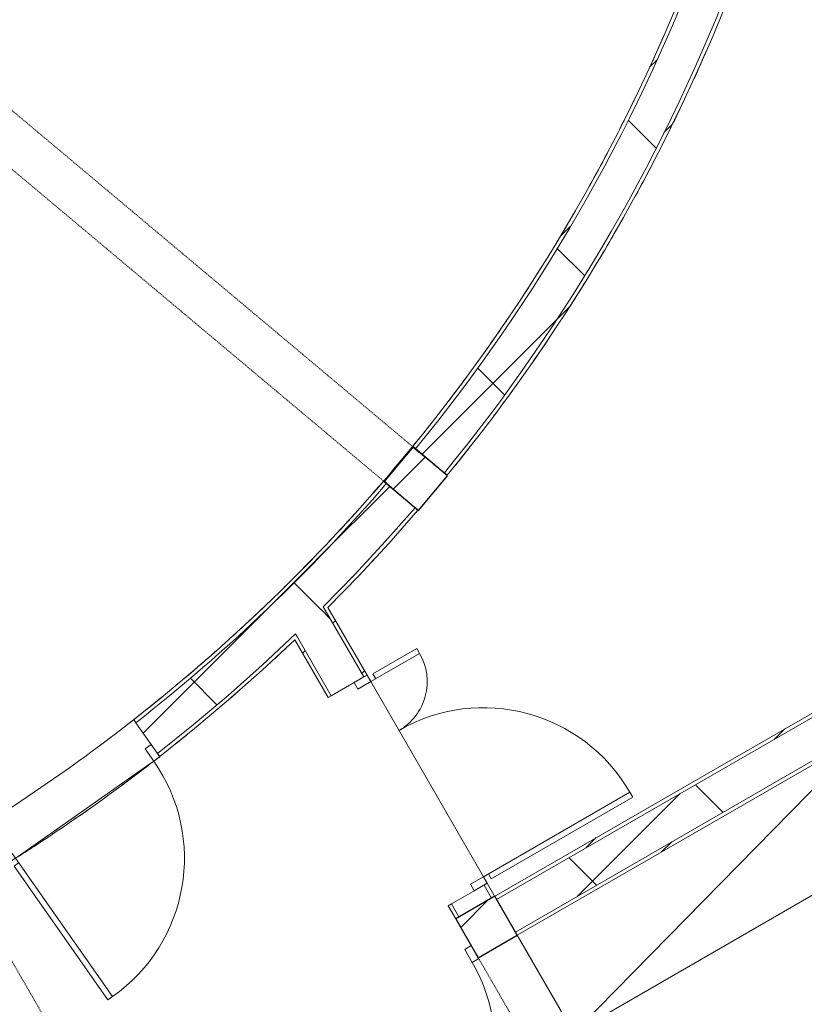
# Model space of a CAD drawing. Header units: centimetres. Extents: x 6036 to 22185, y 5782 to 11383.
# Tile 19 of 183: x 11050 to 11468, y 6988 to 7512. Entities that reach past the tile are written whole.
import ezdxf

# ---------------------------------------------------------------- set-up
doc = ezdxf.new("R2010")
doc.units = ezdxf.units.CM
doc.linetypes.add('Dash', pattern=[0.6, 0.3, -0.3])
for name, color, linetype, lineweight in [('A-COLS', 52, 'Continuous', 9), ('A-COLS-HDLN', 52, 'Dash', 9), ('A-DOOR', 31, 'Continuous', 9), ('A-DOOR-FRAM', 31, 'Continuous', 9), ('A-DOOR-OPNG', 31, 'Continuous', 9), ('A-FLOR', 192, 'Continuous', 9), ('A-WALL', 113, 'Continuous', 9), ('A-WALL-FNSH', 113, 'Continuous', 25), ('A-WALL-PATT', 111, 'Continuous', 25), ('Q-CASE', 31, 'Continuous', 9)]:
    doc.layers.add(name, color=color, linetype=linetype, lineweight=lineweight)
pattern_1 = [(45, (5468.8, 0), (-33.67596, 33.67596), [])]
pattern_2 = [(45, (5468.8, 0), (-21.2132, 21.2132), [])]
pattern_3 = [(45, (5468.8, 0), (-53.033, 53.033), []), (135, (5468.8, 0), (-53.033, -53.033), [])]

# ---------------------------------------------------------------- blocks, each defined once
blk = doc.blocks.new('GEMO_WregaPolowkaDrewno - GEMO_WregaPolowkaDrewno-8249762-7-01 ZestMeble')
at = {"layer": 'A-COLS-HDLN', "color": 254}
for p, q in [((-12, -295.15), (-12, 24)), ((12, 24), (12, -295.15))]:
    blk.add_line(p, q, dxfattribs=at)
blk = doc.blocks.new('DOOR_Drzwi-1S_P1 - C13-D_Drzwi_90x200_-8233007-7-01 ZestMeble')
at = {"layer": 'A-DOOR'}
for p, q in [((45, -12.25), (45, -102.25)), ((48, -15.25), (45, -15.25)), ((48, -15.25), (48, -102.25)), ((48, -102.25), (45, -102.25))]:
    blk.add_line(p, q, dxfattribs=at)
at = {"layer": 'A-DOOR-FRAM'}
for p, q in [((-45, -4.25), (-49, -4.25)), ((-49, -4.25), (-49, -12.25)), ((-45, -12.25), (-45, -4.25)), ((49, -4.25), (45, -4.25)), ((45, -4.25), (45, -12.25)), ((49, -12.25), (49, -4.25)), ((-49, -12.25), (-45, -12.25)), ((45, -12.25), (49, -12.25))]:
    blk.add_line(p, q, dxfattribs=at)
at = {"layer": 'A-DOOR-OPNG'}
blk.add_arc((45, -12.25), 90, 180, 270, dxfattribs=at)
blk = doc.blocks.new('DOOR_Drzwi-1S_P1 - C13-D_Drzwi_90x200_-8232683-7-01 ZestMeble')
at = {"layer": 'A-DOOR'}
for p, q in [((48, 102.25), (45, 102.25)), ((45, 12.25), (45, 102.25)), ((48, 15.25), (48, 102.25)), ((48, 15.25), (45, 15.25))]:
    blk.add_line(p, q, dxfattribs=at)
at = {"layer": 'A-DOOR-FRAM'}
for p, q in [((-49, 4.25), (-49, 12.25)), ((-49, 12.25), (-45, 12.25)), ((-45, 12.25), (-45, 4.25)), ((45, 4.25), (45, 12.25)), ((45, 12.25), (49, 12.25)), ((49, 12.25), (49, 4.25)), ((-45, 4.25), (-49, 4.25)), ((49, 4.25), (45, 4.25))]:
    blk.add_line(p, q, dxfattribs=at)
at = {"layer": 'A-DOOR-OPNG'}
blk.add_arc((45, 12.25), 90, 90, 180, dxfattribs=at)
blk = doc.blocks.new('GEMO_WregaPodstawowaDrewno - GEMO_WregaPodstawowaDrewno-5875956-7-01 ZestMeble')
at = {"layer": 'A-COLS-HDLN', "color": 254}
blk.add_line((12, -391.15), (12, 391.15), dxfattribs=at)
blk = doc.blocks.new('GEMO_WregaLukDrewno - GEMO_WregaLukDrewno-5876808-7-01 ZestMeble')
at = {"layer": 'A-COLS-HDLN', "color": 254}
for p, q in [((-12, -295.15), (-12, 24)), ((12, 24), (12, -295.15))]:
    blk.add_line(p, q, dxfattribs=at)
blk = doc.blocks.new('DOOR_Drzwi-1S_P1 - C13-D_Drzwi_90x200_-8233004-7-01 ZestMeble')
at = {"layer": 'A-DOOR'}
for p, q in [((48, 102), (45, 102)), ((45, 12), (45, 102)), ((48, 15), (48, 102)), ((48, 15), (45, 15))]:
    blk.add_line(p, q, dxfattribs=at)
at = {"layer": 'A-DOOR-FRAM'}
for p, q in [((-49, 4), (-49, 12)), ((-49, 12), (-45, 12)), ((-45, 12), (-45, 4)), ((45, 4), (45, 12)), ((45, 12), (49, 12)), ((49, 12), (49, 4)), ((-45, 4), (-49, 4)), ((49, 4), (45, 4))]:
    blk.add_line(p, q, dxfattribs=at)
at = {"layer": 'A-DOOR-OPNG'}
blk.add_arc((45, 12), 90, 90, 180, dxfattribs=at)
blk = doc.blocks.new('DOOR_Drzwi-2S_P2 - C13-D_Drzwi_160x200_-8229338-7-01 ZestMeble')
at = {"layer": 'A-DOOR'}
for p, q in [((60, 102), (63, 102)), ((60, 102), (60, 12)), ((63, 102), (63, 15)), ((-63, 42), (-63, 15)), ((-60, 42), (-63, 42)), ((-60, 12), (-60, 42)), ((-63, 15), (-60, 15)), ((63, 15), (60, 15))]:
    blk.add_line(p, q, dxfattribs=at)
at = {"layer": 'A-DOOR-FRAM'}
for p, q in [((-64, 4), (-64, 12)), ((-64, 12), (-60, 12)), ((-60, 12), (-60, 4)), ((60, 4), (60, 12)), ((60, 12), (64, 12)), ((64, 12), (64, 4)), ((-60, 4), (-64, 4)), ((64, 4), (60, 4))]:
    blk.add_line(p, q, dxfattribs=at)
at = {"layer": 'A-DOOR-OPNG'}
for centre, radius, start, end in [((60, 12), 90, 90, 180), ((-60, 12), 30, 360, 90)]:
    blk.add_arc(centre, radius, start, end, dxfattribs=at)
blk = doc.blocks.new('CASE_Szafa_P2 - E21-S_Regal_Instx60x100__Administracja_high-7491617-7-01 ZestMeble')
at = {"layer": 'Q-CASE'}
for p, q in [((108, 0), (-108, 0)), ((-108, 0), (-108, -60)), ((108, 0), (-108, 0)), ((-108, 0), (-108, -60)), ((108, 0), (-108, 0)), ((108, -60), (108, 0)), ((108, -60), (108, 0)), ((-108, -60), (108, 0)), ((-108, -60), (108, -60)), ((-108, -60), (108, -60))]:
    blk.add_line(p, q, dxfattribs=at)

msp = doc.modelspace()

# ---------------------------------------------------------------- hatches: boundary and pattern name
at = {"layer": 'A-COLS'}
h = msp.add_hatch(dxfattribs=at)
h.set_pattern_fill('FP_35', color=256, style=0, pattern_type=2)
h.set_pattern_definition(pattern_1)
h.paths.add_polyline_path([(11262.84, 7250.87), (11278.27, 7269.25), (11259.88, 7284.68), (11244.45, 7266.3), (11262.45, 7251.2)])
h.paths.add_polyline_path([(10958.65, 7506.11), (10974.08, 7524.5), (10938.7, 7554.19), (10923.27, 7535.8), (10955.18, 7509.02)])
h = msp.add_hatch(dxfattribs=at)
h.set_pattern_fill('FP_35', color=256, style=0, pattern_type=2)
h.set_pattern_definition(pattern_1)
h.paths.add_polyline_path([(11504.27, 6649.51), (11525.06, 6661.51), (11501.97, 6701.51), (11481.18, 6689.51), (11498.69, 6659.19)])
h.paths.add_polyline_path([(11294.64, 7012.61), (11315.42, 7024.61), (11303.42, 7045.4), (11282.64, 7033.4)])
at = {"layer": 'A-WALL-PATT', "lineweight": 9}
h = msp.add_hatch(dxfattribs=at)
h.set_pattern_fill('FP_13', color=256, style=0, pattern_type=2)
h.set_pattern_definition(pattern_2)
h.paths.add_polyline_path([(11261.09, 7283.5), (11282.15, 7310.22), (11304.51, 7341.02), (11321.32, 7365.84), (11339.38, 7394.68), (11359.95, 7430.85), (11375.16, 7460.03), (11387.18, 7484.81), (11402.8, 7520.68), (11413.52, 7547.54), (11411.65, 7548.25), (11399.07, 7516.71), (11385.36, 7485.65), (11370.55, 7455.11), (11350.46, 7417.86), (11337.67, 7395.71), (11319.65, 7366.94), (11300.6, 7338.83), (11276.34, 7306.08), (11259.54, 7284.77)])
h = msp.add_hatch(dxfattribs=at)
h.set_pattern_fill('FP_14', color=256, style=0, pattern_type=2)
h.set_pattern_definition(pattern_3)
h.paths.add_polyline_path([(11276.57, 7270.84), (11301.05, 7302.18), (11318.59, 7326.16), (11338.08, 7354.92), (11357.43, 7385.94), (11375.16, 7416.85), (11390.17, 7445.15), (11405.33, 7476.41), (11419.35, 7508.2), (11432.23, 7540.46), (11413.52, 7547.54), (11399.87, 7513.56), (11387.18, 7484.81), (11372.33, 7454.2), (11356.39, 7424.14), (11339.38, 7394.68), (11321.32, 7365.84), (11301.05, 7336.05), (11276.34, 7302.85), (11261.09, 7283.5)])
h = msp.add_hatch(dxfattribs=at)
h.set_pattern_fill('FP_13', color=256, style=0, pattern_type=2)
h.set_pattern_definition(pattern_2)
h.paths.add_polyline_path([(11278.12, 7269.57), (11301.05, 7298.79), (11320.23, 7325.01), (11339.76, 7353.83), (11359.74, 7385.94), (11375.64, 7413.49), (11391.95, 7444.25), (11407.23, 7475.76), (11424.57, 7515.88), (11434.1, 7539.76), (11432.23, 7540.46), (11419.35, 7508.2), (11405.01, 7475.76), (11390.17, 7445.15), (11373.89, 7414.46), (11356.52, 7384.37), (11338.08, 7354.92), (11318.59, 7326.16), (11296.49, 7296.11), (11276.57, 7270.84)])
h = msp.add_hatch(dxfattribs=at)
h.set_pattern_fill('FP_13', color=256, style=0, pattern_type=2)
h.set_pattern_definition(pattern_2)
h.paths.add_polyline_path([(11012.31, 7069.36), (11032.11, 7081.46), (11030.96, 7083.09), (11011.29, 7071.08)])
h.paths.add_polyline_path([(11112.29, 7137.81), (11141.06, 7161.37), (11159.54, 7177.37), (11182.18, 7198.29), (11204.12, 7219.93), (11226.93, 7244.07), (11245.83, 7265.31), (11244.31, 7266.61), (11223.88, 7243.65), (11202.23, 7220.88), (11177.52, 7196.71), (11152.82, 7174.2), (11128.11, 7153.2), (11111.14, 7139.44)])
h = msp.add_hatch(dxfattribs=at)
h.set_pattern_fill('FP_14', color=256, style=0, pattern_type=2)
h.set_pattern_definition(pattern_3)
h.paths.add_polyline_path([(11022.53, 7052.17), (11043.63, 7065.07), (11032.11, 7081.46), (11012.31, 7069.36)])
h.paths.add_polyline_path([(11123.81, 7121.42), (11152.82, 7145.12), (11171.54, 7161.37), (11179.57, 7168.51), (11204.76, 7192.31), (11218.65, 7206.29), (11228.83, 7216.73), (11251.64, 7241.67), (11260.98, 7252.26), (11245.83, 7265.31), (11225.34, 7242.28), (11202.23, 7218.07), (11177.52, 7193.99), (11152.82, 7171.55), (11128.11, 7150.62), (11112.29, 7137.81)])
h = msp.add_hatch(dxfattribs=at)
h.set_pattern_fill('FP_13', color=256, style=0, pattern_type=2)
h.set_pattern_definition(pattern_2)
h.paths.add_polyline_path([(11023.55, 7050.45), (11044.78, 7063.43), (11043.63, 7065.07), (11022.53, 7052.17)])
h.paths.add_polyline_path([(11124.96, 7119.78), (11152.82, 7142.49), (11161.69, 7149.97), (11179.48, 7165.72), (11198.38, 7183.34), (11197.35, 7185.12), (11171.54, 7161.37), (11152.82, 7145.12), (11142.79, 7136.65), (11123.81, 7121.42)])
h.paths.add_polyline_path([(11213.14, 7197.78), (11230.98, 7216.09), (11251.64, 7238.64), (11262.5, 7250.96), (11260.98, 7252.26), (11245.13, 7234.29), (11226.93, 7214.78), (11212.1, 7199.57)])
h = msp.add_hatch(dxfattribs=at)
h.set_pattern_fill('FP_14', color=256, style=0, pattern_type=2)
h.set_pattern_definition(pattern_3)
h.paths.add_polyline_path([(11284.37, 7034.4), (11301.69, 7044.4), (11297.69, 7051.32), (11280.37, 7041.32)])
h.paths.add_polyline_path([(11216.37, 7152.17), (11233.69, 7162.17), (11212.1, 7199.57), (11197.35, 7185.12), (11211.06, 7161.37)])
h = msp.add_hatch(dxfattribs=at)
h.set_pattern_fill('FP_13', color=256, style=0, pattern_type=2)
h.set_pattern_definition(pattern_2)
h.paths.add_polyline_path([(11301.69, 7044.4), (11303.42, 7045.4), (11299.42, 7052.32), (11297.69, 7051.32), (11301.05, 7045.51)])
h.paths.add_polyline_path([(11233.69, 7162.17), (11235.42, 7163.17), (11214.6, 7199.24), (11213.14, 7197.78)])
h = msp.add_hatch(dxfattribs=at)
h.set_pattern_fill('FP_13', color=256, style=0, pattern_type=2)
h.set_pattern_definition(pattern_2)
h.paths.add_polyline_path([(11282.64, 7033.4), (11284.37, 7034.4), (11280.37, 7041.32), (11278.64, 7040.32)])
h.paths.add_polyline_path([(11214.64, 7151.17), (11216.37, 7152.17), (11198.38, 7183.34), (11196.89, 7181.92), (11208.75, 7161.37)])
h = msp.add_hatch(dxfattribs=at)
h.set_pattern_fill('FP_13', color=256, style=0, pattern_type=2)
h.set_pattern_definition(pattern_2)
h.paths.add_polyline_path([(11304.42, 7043.66), (11491.48, 7151.66), (11490.48, 7153.4), (11303.42, 7045.4)])
h = msp.add_hatch(dxfattribs=at)
h.set_pattern_fill('FP_14', color=256, style=0, pattern_type=2)
h.set_pattern_definition(pattern_3)
h.paths.add_polyline_path([(11314.42, 7026.34), (11501.48, 7134.34), (11491.48, 7151.66), (11304.42, 7043.66)])
h = msp.add_hatch(dxfattribs=at)
h.set_pattern_fill('FP_13', color=256, style=0, pattern_type=2)
h.set_pattern_definition(pattern_2)
h.paths.add_polyline_path([(11315.42, 7024.61), (11502.48, 7132.61), (11501.48, 7134.34), (11314.42, 7026.34)])

# ---------------------------------------------------------------- linework, layer by layer
at = {"layer": 'A-COLS', "lineweight": 25}
for p, q in [((11259.88, 7284.68), (11244.45, 7266.3)), ((11278.27, 7269.25), (11259.88, 7284.68)), ((11262.84, 7250.87), (11278.27, 7269.25)), ((11244.45, 7266.3), (11262.84, 7250.87)), ((11303.42, 7045.4), (11282.64, 7033.4)), ((11315.42, 7024.61), (11303.42, 7045.4)), ((11282.64, 7033.4), (11294.64, 7012.61)), ((11294.64, 7012.61), (11315.42, 7024.61))]:
    msp.add_line(p, q, dxfattribs=at)
at = {"layer": 'A-FLOR'}
for p, q in [((11262.16, 7250.56), (11261.54, 7249.84)), ((11299.42, 7052.32), (11235.42, 7163.17))]:
    msp.add_line(p, q, dxfattribs=at)
for radius, start, end in [(943.17, 335.10997, 336.45725), (967.17, 335.49767, 336.52239), (943.17, 333.02551, 334.26063), (967.17, 333.42987, 334.45449), (943.17, 330.94105, 332.1246), (967.17, 331.36208, 332.3866), (943.17, 328.85657, 330.01058), (967.17, 329.29428, 330.31869), (943.17, 326.77208, 327.907), (967.17, 327.22648, 328.25079), (943.17, 324.68758, 325.8092), (967.17, 325.15869, 326.18287), (943.17, 322.60306, 323.71492), (967.17, 323.09089, 324.11496), (943.17, 318.67929, 321.59817), (967.17, 321.02309, 322.04704), (943.17, 316.6477, 317.85496), (967.17, 316.94703, 317.41449), (943.17, 314.5677, 315.85162), (943.17, 312.27036, 313.85309), (943.17, 309.86335, 311.85758), (967.17, 312.78469, 313.26021), (967.17, 310.92556, 311.21129), (943.17, 301.38105, 309.31048), (967.17, 308.66221, 309.11544), (967.17, 302.19503, 308.00394)]:
    msp.add_arc((10529.46, 7881.89), radius, start, end, dxfattribs=at)
at = {"layer": 'A-WALL', "color": 9, "lineweight": 18}
for p, q in [((11261.09, 7283.5), (11276.57, 7270.84)), ((11260.98, 7252.26), (11245.83, 7265.31)), ((11213.14, 7197.78), (11212.1, 7199.57)), ((11213.14, 7197.78), (11233.69, 7162.17)), ((11198.38, 7183.34), (11197.35, 7185.12)), ((11198.38, 7183.34), (11216.37, 7152.17)), ((11216.37, 7152.17), (11233.69, 7162.17)), ((11491.48, 7151.66), (11304.42, 7043.66)), ((11112.29, 7137.81), (11123.81, 7121.42)), ((11501.48, 7134.34), (11314.42, 7026.34)), ((11297.69, 7051.32), (11280.37, 7041.32)), ((11297.69, 7051.32), (11301.69, 7044.4)), ((11284.37, 7034.4), (11301.69, 7044.4)), ((11304.42, 7043.66), (11314.42, 7026.34)), ((11280.37, 7041.32), (11284.37, 7034.4))]:
    msp.add_line(p, q, dxfattribs=at)
at = {"layer": 'A-WALL'}
for p, q in [((11107.98, 7136.98), (11111.25, 7139.28)), ((11119.69, 7115.87), (11048.99, 7066.19))]:
    msp.add_line(p, q, dxfattribs=at)
at = {"layer": 'A-WALL', "color": 9, "lineweight": 18, "flags": 128}
for points in [[(11212.1, 7199.57), (11228.83, 7216.73), (11245.13, 7234.29), (11260.98, 7252.26)], [(11123.81, 7121.42), (11142.79, 7136.65), (11161.38, 7152.34), (11179.57, 7168.51), (11197.35, 7185.12)]]:
    msp.add_lwpolyline(points, dxfattribs=at)
at = {"layer": 'A-WALL', "color": 9, "lineweight": 18}
for radius, start, end in [(945.17, 320.72078, 339.28345), (965.17, 320.72078, 339.28345), (945.17, 308.07115, 319.28111)]:
    msp.add_arc((10529.46, 7881.89), radius, start, end, dxfattribs=at)
at = {"layer": 'A-WALL'}
for radius, start, end in [(943.17, 307.83416, 308.07745), (967.17, 306.49661, 307.28524), (967.17, 304.54598, 305.31712), (967.17, 302.60292, 303.30807)]:
    msp.add_arc((10529.46, 7881.89), radius, start, end, dxfattribs=at)
at = {"layer": 'A-WALL-FNSH', "color": 253, "lineweight": 9}
for p, q in [((11259.54, 7284.77), (11261.09, 7283.5)), ((11276.57, 7270.84), (11278.12, 7269.57)), ((11245.83, 7265.31), (11244.31, 7266.61)), ((11262.5, 7250.96), (11260.98, 7252.26)), ((11235.42, 7163.17), (11214.6, 7199.24)), ((11196.89, 7181.92), (11214.64, 7151.17)), ((11233.69, 7162.17), (11235.42, 7163.17)), ((11490.48, 7153.4), (11301.69, 7044.4)), ((11214.64, 7151.17), (11216.37, 7152.17)), ((11111.14, 7139.44), (11112.29, 7137.81)), ((11123.81, 7121.42), (11124.96, 7119.78)), ((11299.42, 7052.32), (11297.69, 7051.32)), ((11304.42, 7043.66), (11299.42, 7052.32)), ((11280.37, 7041.32), (11278.64, 7040.32)), ((11278.64, 7040.32), (11282.64, 7033.4)), ((11282.64, 7033.4), (11284.37, 7034.4)), ((11314.42, 7026.34), (11315.42, 7024.61))]:
    msp.add_line(p, q, dxfattribs=at)
at = {"layer": 'A-WALL-FNSH', "color": 253, "lineweight": 9, "flags": 128}
for points in [[(11214.6, 7199.24), (11230.98, 7216.09), (11246.95, 7233.33), (11262.5, 7250.96)], [(11124.96, 7119.78), (11143.51, 7134.65), (11161.69, 7149.97), (11179.48, 7165.72), (11196.89, 7181.91)]]:
    msp.add_lwpolyline(points, dxfattribs=at)
at = {"layer": 'A-WALL-FNSH', "color": 253, "lineweight": 9}
for radius, start, end in [(943.17, 320.72078, 339.28345), (967.17, 320.72078, 339.28345), (943.17, 308.07745, 319.28111)]:
    msp.add_arc((10529.46, 7881.89), radius, start, end, dxfattribs=at)

# ---------------------------------------------------------------- block references
at = {"layer": 'A-COLS-HDLN', "color": 254}
for name, p, rotation in [('GEMO_WregaLukDrewno - GEMO_WregaLukDrewno-5876808-7-01 ZestMeble', (11252.17, 7275.49), 229.999999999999), ('GEMO_WregaPodstawowaDrewno - GEMO_WregaPodstawowaDrewno-5875956-7-01 ZestMeble', (11049.18, 6981.75), 30.00000000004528), ('GEMO_WregaPolowkaDrewno - GEMO_WregaPolowkaDrewno-8249762-7-01 ZestMeble', (11305.03, 7018.61), 29.99999999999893)]:
    msp.add_blockref(name, p, dxfattribs=dict(at, rotation=rotation))
at = {"layer": 'A-DOOR'}
for name, p, rotation in [('DOOR_Drzwi-2S_P2 - C13-D_Drzwi_160x200_-8229338-7-01 ZestMeble', (11257.03, 7101.75), 299.999999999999), ('DOOR_Drzwi-1S_P1 - C13-D_Drzwi_90x200_-8233004-7-01 ZestMeble', (11078.06, 7101.29), 215.0994688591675), ('DOOR_Drzwi-1S_P1 - C13-D_Drzwi_90x200_-8232683-7-01 ZestMeble', (11246.33, 6998.29), 209.9999999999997), ('DOOR_Drzwi-1S_P1 - C13-D_Drzwi_90x200_-8233007-7-01 ZestMeble', (11038.48, 6878.29), 209.9999999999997)]:
    msp.add_blockref(name, p, dxfattribs=dict(at, rotation=rotation))
at = {"layer": 'Q-CASE', "rotation": 29.99999999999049}
msp.add_blockref('CASE_Szafa_P2 - E21-S_Regal_Instx60x100__Administracja_high-7491617-7-01 ZestMeble', (11408.95, 7078.61), dxfattribs=at)

doc.saveas('drawing.dxf')
